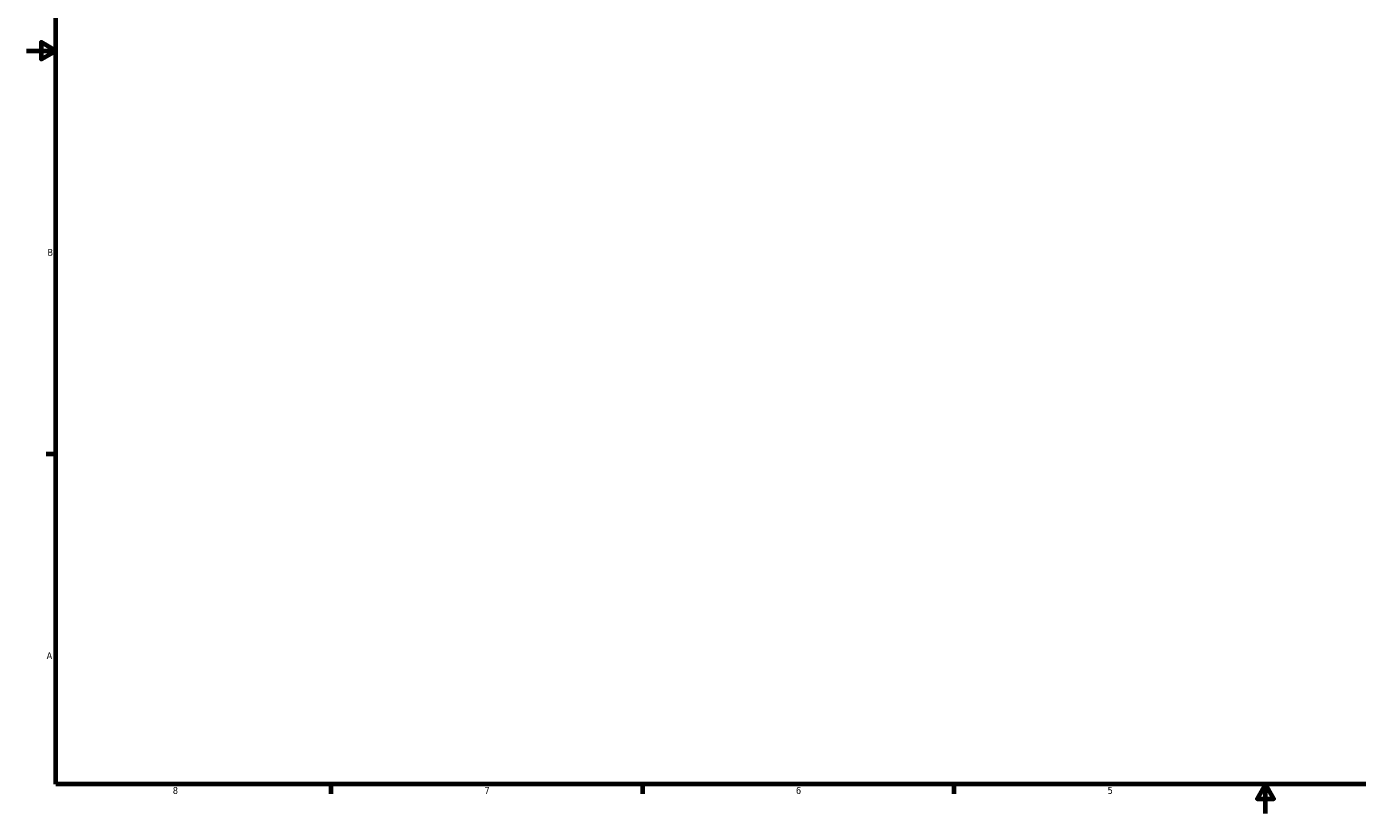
# Model space of a CAD drawing. Header units: inches. Extents: x -0.9 to 57, y -1.4 to 46.3.
# Tile 1 of 7: x 0.1 to 18.3, y 0.6 to 11.3. Entities that reach past the tile are written whole.
import ezdxf

# ---------------------------------------------------------------- set-up
doc = ezdxf.new("R2010")
doc.units = ezdxf.units.IN
doc.header["$MEASUREMENT"] = 0
doc.layers.add('Border (ANSI)', color=7, linetype='Continuous', lineweight=70)
doc.styles.add('Note Text (ANSI)', font='tahoma.ttf')

# ---------------------------------------------------------------- blocks, each defined once
blk = doc.blocks.new('Borders Default Border')
at = {"layer": 'Border (ANSI)'}
for p, q in [((0.5, 5.5), (0.366, 5.5)), ((4.25, 1), (4.25, 0.866)), ((8.5, 1), (8.5, 0.866)), ((12.75, 1), (12.75, 0.866))]:
    blk.add_line(p, q, dxfattribs=at)
at = {"layer": 'Border (ANSI)', "flags": 128}
for points in [[(0.5, 1), (0.5, 21), (33.5, 21), (33.5, 1), (0.5, 1)], [(0.1, 11), (0.5, 11), (0.3, 11.115), (0.3, 10.885), (0.5, 11)], [(17, 0.6), (17, 1), (16.885, 0.8), (17.115, 0.8), (17, 1)]]:
    blk.add_lwpolyline(points, dxfattribs=at)
at = {"layer": 'Border (ANSI)', "color": 5, "true_color": 0x0000ff, "char_height": 0.0945, "attachment_point": 7, "style": 'Note Text (ANSI)'}
for s, insert in [('B', (0.384, 8.203)), ('A', (0.373, 2.703)), ('8', (2.094, 0.863)), ('7', (6.346, 0.866)), ('6', (10.595, 0.864)), ('5', (14.847, 0.864))]:
    blk.add_mtext(s, dxfattribs=dict(at, insert=insert))

msp = doc.modelspace()

# ---------------------------------------------------------------- block references
msp.add_blockref('Borders Default Border', (0, 0))

doc.saveas('drawing.dxf')
